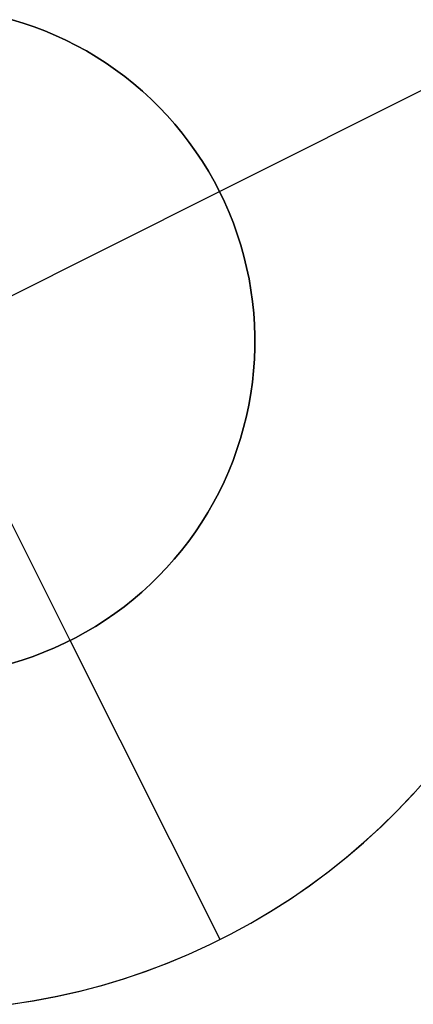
# Model space of a CAD drawing. Header units: millimetres. Extents: x 7986 to 9191, y -11326 to -10283.
# Tile 223 of 256: x 8633.14 to 8634.61, y -10700.88 to -10697.2. Entities that reach past the tile are written whole.
import ezdxf

# ---------------------------------------------------------------- set-up
doc = ezdxf.new("R2010")
doc.units = ezdxf.units.MM
doc.layers.add('color', color=7, linetype='Continuous')

msp = doc.modelspace()

# ---------------------------------------------------------------- linework, layer by layer
at = {"layer": 'color', "color": 254, "true_color": 0xcad1ee}
for p, q in [((8633.1137, -10697.2013, -1.2406), (8633.155, -10697.2138, -1.2406)), ((8633.1137, -10697.2013, -1.2406), (8633.155, -10697.2138, -1.2406)), ((8633.155, -10697.2138, -6.2406), (8633.1137, -10697.2013, -6.2406)), ((8633.1137, -10697.2013, -3.7406), (8633.155, -10697.2138, -3.7406)), ((8633.155, -10697.2138, -6.2406), (8633.1137, -10697.2013, -6.2406)), ((8633.155, -10697.2138, -1.2406), (8633.1958, -10697.2278, -1.2406)), ((8633.155, -10697.2138, -1.2406), (8633.1958, -10697.2278, -1.2406)), ((8633.1958, -10697.2278, -6.2406), (8633.155, -10697.2138, -6.2406)), ((8633.155, -10697.2138, -3.7406), (8633.1958, -10697.2278, -3.7406)), ((8633.1958, -10697.2278, -6.2406), (8633.155, -10697.2138, -6.2406)), ((8633.1958, -10697.2278, -1.2406), (8633.2361, -10697.2432, -1.2406)), ((8633.1958, -10697.2278, -1.2406), (8633.2361, -10697.2432, -1.2406)), ((8633.2361, -10697.2432, -6.2406), (8633.1958, -10697.2278, -6.2406)), ((8633.1958, -10697.2278, -3.7406), (8633.2361, -10697.2432, -3.7406)), ((8633.2361, -10697.2432, -6.2406), (8633.1958, -10697.2278, -6.2406)), ((8633.2361, -10697.2432, -1.2406), (8633.2759, -10697.2599, -1.2406)), ((8633.2361, -10697.2432, -1.2406), (8633.2759, -10697.2599, -1.2406)), ((8633.2759, -10697.2599, -6.2406), (8633.2361, -10697.2432, -6.2406)), ((8633.2361, -10697.2432, -3.7406), (8633.2759, -10697.2599, -3.7406)), ((8633.2759, -10697.2599, -6.2406), (8633.2361, -10697.2432, -6.2406)), ((8633.2759, -10697.2599, -1.2406), (8633.3151, -10697.278, -1.2406)), ((8633.2759, -10697.2599, -1.2406), (8633.3151, -10697.278, -1.2406)), ((8633.3151, -10697.278, -6.2406), (8633.2759, -10697.2599, -6.2406)), ((8633.2759, -10697.2599, -3.7406), (8633.3151, -10697.278, -3.7406)), ((8633.3151, -10697.278, -6.2406), (8633.2759, -10697.2599, -6.2406)), ((8633.3311, -10699.5209, -1.2406), (8632.211, -10697.2859, -1.2406)), ((8633.3151, -10697.278, -1.2406), (8633.3536, -10697.2975, -1.2406)), ((8633.3151, -10697.278, -1.2406), (8633.3536, -10697.2975, -1.2406)), ((8633.3536, -10697.2975, -6.2406), (8633.3151, -10697.278, -6.2406)), ((8633.3151, -10697.278, -3.7406), (8633.3536, -10697.2975, -3.7406)), ((8633.3536, -10697.2975, -6.2406), (8633.3151, -10697.278, -6.2406)), ((8633.3536, -10697.2975, -1.2406), (8633.3914, -10697.3182, -1.2406)), ((8633.3536, -10697.2975, -1.2406), (8633.3914, -10697.3182, -1.2406)), ((8633.3914, -10697.3182, -6.2406), (8633.3536, -10697.2975, -6.2406)), ((8633.3536, -10697.2975, -3.7406), (8633.3914, -10697.3182, -3.7406)), ((8633.3914, -10697.3182, -6.2406), (8633.3536, -10697.2975, -6.2406)), ((8633.8886, -10697.8434, -6.2406), (8635.0061, -10697.2833, -6.2406)), ((8633.3914, -10697.3182, -1.2406), (8633.4285, -10697.3403, -1.2406)), ((8633.3914, -10697.3182, -1.2406), (8633.4285, -10697.3403, -1.2406)), ((8633.4285, -10697.3403, -6.2406), (8633.3914, -10697.3182, -6.2406)), ((8633.3914, -10697.3182, -3.7406), (8633.4285, -10697.3403, -3.7406)), ((8633.4285, -10697.3403, -6.2406), (8633.3914, -10697.3182, -6.2406)), ((8633.4285, -10697.3403, -1.2406), (8633.4648, -10697.3636, -1.2406)), ((8633.4285, -10697.3403, -1.2406), (8633.4648, -10697.3636, -1.2406)), ((8633.4648, -10697.3636, -6.2406), (8633.4285, -10697.3403, -6.2406)), ((8633.4285, -10697.3403, -3.7406), (8633.4648, -10697.3636, -3.7406)), ((8633.4648, -10697.3636, -6.2406), (8633.4285, -10697.3403, -6.2406)), ((8633.4648, -10697.3636, -1.2406), (8633.5003, -10697.3882, -1.2406)), ((8633.4648, -10697.3636, -1.2406), (8633.5003, -10697.3882, -1.2406)), ((8633.5003, -10697.3882, -6.2406), (8633.4648, -10697.3636, -6.2406)), ((8633.4648, -10697.3636, -3.7406), (8633.5003, -10697.3882, -3.7406)), ((8633.5003, -10697.3882, -6.2406), (8633.4648, -10697.3636, -6.2406)), ((8633.5003, -10697.3882, -1.2406), (8633.5349, -10697.4139, -1.2406)), ((8633.5003, -10697.3882, -1.2406), (8633.5349, -10697.4139, -1.2406)), ((8633.5349, -10697.4139, -6.2406), (8633.5003, -10697.3882, -6.2406)), ((8633.5003, -10697.3882, -3.7406), (8633.5349, -10697.4139, -3.7406)), ((8633.5349, -10697.4139, -6.2406), (8633.5003, -10697.3882, -6.2406)), ((8633.5349, -10697.4139, -1.2406), (8633.5686, -10697.4409, -1.2406)), ((8633.5349, -10697.4139, -1.2406), (8633.5686, -10697.4409, -1.2406)), ((8633.5686, -10697.4409, -6.2406), (8633.5349, -10697.4139, -6.2406)), ((8633.5349, -10697.4139, -3.7406), (8633.5686, -10697.4409, -3.7406)), ((8633.5686, -10697.4409, -6.2406), (8633.5349, -10697.4139, -6.2406)), ((8633.5686, -10697.4409, -1.2406), (8633.6013, -10697.469, -1.2406)), ((8633.5686, -10697.4409, -1.2406), (8633.6013, -10697.469, -1.2406)), ((8633.6013, -10697.469, -6.2406), (8633.5686, -10697.4409, -6.2406)), ((8633.5686, -10697.4409, -3.7406), (8633.6013, -10697.469, -3.7406)), ((8633.6013, -10697.469, -6.2406), (8633.5686, -10697.4409, -6.2406)), ((8633.6013, -10697.469, -1.2406), (8633.6331, -10697.4982, -1.2406)), ((8633.6013, -10697.469, -1.2406), (8633.6331, -10697.4982, -1.2406)), ((8633.6331, -10697.4982, -6.2406), (8633.6013, -10697.469, -6.2406)), ((8633.6013, -10697.469, -3.7406), (8633.6331, -10697.4982, -3.7406)), ((8633.6331, -10697.4982, -6.2406), (8633.6013, -10697.469, -6.2406)), ((8633.6331, -10697.4982, -1.2406), (8633.6638, -10697.5285, -1.2406)), ((8633.6331, -10697.4982, -1.2406), (8633.6638, -10697.5285, -1.2406)), ((8633.6638, -10697.5285, -6.2406), (8633.6331, -10697.4982, -6.2406)), ((8633.6331, -10697.4982, -3.7406), (8633.6638, -10697.5285, -3.7406)), ((8633.6638, -10697.5285, -6.2406), (8633.6331, -10697.4982, -6.2406)), ((8633.6638, -10697.5285, -1.2406), (8633.6935, -10697.5599, -1.2406)), ((8633.6638, -10697.5285, -1.2406), (8633.6935, -10697.5599, -1.2406)), ((8633.6935, -10697.5599, -6.2406), (8633.6638, -10697.5285, -6.2406)), ((8633.6638, -10697.5285, -3.7406), (8633.6935, -10697.5599, -3.7406)), ((8633.6935, -10697.5599, -6.2406), (8633.6638, -10697.5285, -6.2406)), ((8633.6935, -10697.5599, -1.2406), (8633.7221, -10697.5922, -1.2406)), ((8633.6935, -10697.5599, -1.2406), (8633.7221, -10697.5922, -1.2406)), ((8633.7221, -10697.5922, -6.2406), (8633.6935, -10697.5599, -6.2406)), ((8633.6935, -10697.5599, -3.7406), (8633.7221, -10697.5922, -3.7406)), ((8633.7221, -10697.5922, -6.2406), (8633.6935, -10697.5599, -6.2406)), ((8633.7221, -10697.5922, -1.2406), (8633.7495, -10697.6255, -1.2406)), ((8633.7221, -10697.5922, -1.2406), (8633.7495, -10697.6255, -1.2406)), ((8633.7495, -10697.6255, -6.2406), (8633.7221, -10697.5922, -6.2406)), ((8633.7221, -10697.5922, -3.7406), (8633.7495, -10697.6255, -3.7406)), ((8633.7495, -10697.6255, -6.2406), (8633.7221, -10697.5922, -6.2406)), ((8633.7495, -10697.6255, -1.2406), (8633.7758, -10697.6597, -1.2406)), ((8633.7495, -10697.6255, -1.2406), (8633.7758, -10697.6597, -1.2406)), ((8633.7758, -10697.6597, -6.2406), (8633.7495, -10697.6255, -6.2406)), ((8633.7495, -10697.6255, -3.7406), (8633.7758, -10697.6597, -3.7406)), ((8633.7758, -10697.6597, -6.2406), (8633.7495, -10697.6255, -6.2406)), ((8633.7758, -10697.6597, -1.2406), (8633.8008, -10697.6949, -1.2406)), ((8633.7758, -10697.6597, -1.2406), (8633.8008, -10697.6949, -1.2406)), ((8633.8008, -10697.6949, -6.2406), (8633.7758, -10697.6597, -6.2406)), ((8633.7758, -10697.6597, -3.7406), (8633.8008, -10697.6949, -3.7406)), ((8633.8008, -10697.6949, -6.2406), (8633.7758, -10697.6597, -6.2406)), ((8633.8008, -10697.6949, -1.2406), (8633.8247, -10697.7308, -1.2406)), ((8633.8008, -10697.6949, -1.2406), (8633.8247, -10697.7308, -1.2406)), ((8633.8247, -10697.7308, -6.2406), (8633.8008, -10697.6949, -6.2406)), ((8633.8008, -10697.6949, -3.7406), (8633.8247, -10697.7308, -3.7406)), ((8633.8247, -10697.7308, -6.2406), (8633.8008, -10697.6949, -6.2406)), ((8633.8247, -10697.7308, -1.2406), (8633.8473, -10697.7676, -1.2406)), ((8633.8247, -10697.7308, -1.2406), (8633.8473, -10697.7676, -1.2406)), ((8633.8473, -10697.7676, -6.2406), (8633.8247, -10697.7308, -6.2406)), ((8633.8247, -10697.7308, -3.7406), (8633.8473, -10697.7676, -3.7406)), ((8633.8473, -10697.7676, -6.2406), (8633.8247, -10697.7308, -6.2406)), ((8633.8473, -10697.7676, -1.2406), (8633.8686, -10697.8051, -1.2406)), ((8633.8473, -10697.7676, -1.2406), (8633.8686, -10697.8051, -1.2406)), ((8633.8686, -10697.8051, -6.2406), (8633.8473, -10697.7676, -6.2406)), ((8633.8473, -10697.7676, -3.7406), (8633.8686, -10697.8051, -3.7406)), ((8633.8686, -10697.8051, -6.2406), (8633.8473, -10697.7676, -6.2406)), ((8633.8686, -10697.8051, -1.2406), (8633.8886, -10697.8434, -1.2406)), ((8633.8686, -10697.8051, -1.2406), (8633.8886, -10697.8434, -1.2406)), ((8633.8886, -10697.8434, -6.2406), (8633.8686, -10697.8051, -6.2406)), ((8633.8686, -10697.8051, -3.7406), (8633.8886, -10697.8434, -3.7406)), ((8633.8886, -10697.8434, -6.2406), (8633.8686, -10697.8051, -6.2406)), ((8631.6535, -10698.9635, -1.2406), (8633.8886, -10697.8434, -1.2406)), ((8633.8886, -10697.8434, -1.2406), (8633.9072, -10697.8823, -1.2406)), ((8633.8886, -10697.8434, -6.2406), (8633.8886, -10697.8434, -1.2406)), ((8633.9072, -10697.8823, -6.2406), (8633.8886, -10697.8434, -6.2406)), ((8633.8886, -10697.8434, -1.2406), (8633.9072, -10697.8823, -1.2406)), ((8633.8886, -10697.8434, -6.2406), (8633.8886, -10697.8434, -1.2406)), ((8633.9072, -10697.8823, -6.2406), (8633.8886, -10697.8434, -6.2406)), ((8633.8886, -10697.8434, -3.7406), (8633.9072, -10697.8823, -3.7406)), ((8633.9072, -10697.8823, -1.2406), (8633.9245, -10697.9218, -1.2406)), ((8633.9245, -10697.9218, -6.2406), (8633.9072, -10697.8823, -6.2406)), ((8633.9072, -10697.8823, -1.2406), (8633.9245, -10697.9218, -1.2406)), ((8633.9245, -10697.9218, -6.2406), (8633.9072, -10697.8823, -6.2406)), ((8633.9072, -10697.8823, -3.7406), (8633.9245, -10697.9218, -3.7406)), ((8633.9245, -10697.9218, -1.2406), (8633.9405, -10697.9619, -1.2406)), ((8633.9405, -10697.9619, -6.2406), (8633.9245, -10697.9218, -6.2406)), ((8633.9245, -10697.9218, -1.2406), (8633.9405, -10697.9619, -1.2406)), ((8633.9405, -10697.9619, -6.2406), (8633.9245, -10697.9218, -6.2406)), ((8633.9245, -10697.9218, -3.7406), (8633.9405, -10697.9619, -3.7406)), ((8633.9405, -10697.9619, -1.2406), (8633.955, -10698.0025, -1.2406)), ((8633.955, -10698.0025, -6.2406), (8633.9405, -10697.9619, -6.2406)), ((8633.9405, -10697.9619, -1.2406), (8633.955, -10698.0025, -1.2406)), ((8633.955, -10698.0025, -6.2406), (8633.9405, -10697.9619, -6.2406)), ((8633.9405, -10697.9619, -3.7406), (8633.955, -10698.0025, -3.7406)), ((8633.955, -10698.0025, -1.2406), (8633.9682, -10698.0436, -1.2406)), ((8633.9682, -10698.0436, -6.2406), (8633.955, -10698.0025, -6.2406)), ((8633.955, -10698.0025, -1.2406), (8633.9682, -10698.0436, -1.2406)), ((8633.9682, -10698.0436, -6.2406), (8633.955, -10698.0025, -6.2406)), ((8633.955, -10698.0025, -3.7406), (8633.9682, -10698.0436, -3.7406)), ((8633.9682, -10698.0436, -1.2406), (8633.9799, -10698.0852, -1.2406)), ((8633.9799, -10698.0852, -6.2406), (8633.9682, -10698.0436, -6.2406)), ((8633.9682, -10698.0436, -1.2406), (8633.9799, -10698.0852, -1.2406)), ((8633.9799, -10698.0852, -6.2406), (8633.9682, -10698.0436, -6.2406)), ((8633.9682, -10698.0436, -3.7406), (8633.9799, -10698.0852, -3.7406)), ((8633.9799, -10698.0852, -1.2406), (8633.9901, -10698.1271, -1.2406)), ((8633.9901, -10698.1271, -6.2406), (8633.9799, -10698.0852, -6.2406)), ((8633.9799, -10698.0852, -1.2406), (8633.9901, -10698.1271, -1.2406)), ((8633.9901, -10698.1271, -6.2406), (8633.9799, -10698.0852, -6.2406)), ((8633.9799, -10698.0852, -3.7406), (8633.9901, -10698.1271, -3.7406)), ((8633.9901, -10698.1271, -1.2406), (8633.9989, -10698.1693, -1.2406)), ((8633.9989, -10698.1693, -6.2406), (8633.9901, -10698.1271, -6.2406)), ((8633.9901, -10698.1271, -1.2406), (8633.9989, -10698.1693, -1.2406)), ((8633.9989, -10698.1693, -6.2406), (8633.9901, -10698.1271, -6.2406)), ((8633.9901, -10698.1271, -3.7406), (8633.9989, -10698.1693, -3.7406)), ((8633.9989, -10698.1693, -1.2406), (8634.0063, -10698.2118, -1.2406)), ((8634.0063, -10698.2118, -6.2406), (8633.9989, -10698.1693, -6.2406)), ((8633.9989, -10698.1693, -1.2406), (8634.0063, -10698.2118, -1.2406)), ((8634.0063, -10698.2118, -6.2406), (8633.9989, -10698.1693, -6.2406)), ((8633.9989, -10698.1693, -3.7406), (8634.0063, -10698.2118, -3.7406)), ((8634.0063, -10698.2118, -1.2406), (8634.0122, -10698.2546, -1.2406)), ((8634.0122, -10698.2546, -6.2406), (8634.0063, -10698.2118, -6.2406)), ((8634.0063, -10698.2118, -1.2406), (8634.0122, -10698.2546, -1.2406)), ((8634.0122, -10698.2546, -6.2406), (8634.0063, -10698.2118, -6.2406)), ((8634.0063, -10698.2118, -3.7406), (8634.0122, -10698.2546, -3.7406)), ((8634.0122, -10698.2546, -1.2406), (8634.0166, -10698.2975, -1.2406)), ((8634.0166, -10698.2975, -6.2406), (8634.0122, -10698.2546, -6.2406)), ((8634.0122, -10698.2546, -1.2406), (8634.0166, -10698.2975, -1.2406)), ((8634.0166, -10698.2975, -6.2406), (8634.0122, -10698.2546, -6.2406)), ((8634.0122, -10698.2546, -3.7406), (8634.0166, -10698.2975, -3.7406)), ((8634.0166, -10698.2975, -1.2406), (8634.0195, -10698.3406, -1.2406)), ((8634.0195, -10698.3406, -6.2406), (8634.0166, -10698.2975, -6.2406)), ((8634.0166, -10698.2975, -1.2406), (8634.0195, -10698.3406, -1.2406)), ((8634.0195, -10698.3406, -6.2406), (8634.0166, -10698.2975, -6.2406)), ((8634.0166, -10698.2975, -3.7406), (8634.0195, -10698.3406, -3.7406)), ((8634.0195, -10698.3406, -1.2406), (8634.0209, -10698.3837, -1.2406)), ((8634.0209, -10698.3837, -6.2406), (8634.0195, -10698.3406, -6.2406)), ((8634.0195, -10698.3406, -1.2406), (8634.0209, -10698.3837, -1.2406)), ((8634.0209, -10698.3837, -6.2406), (8634.0195, -10698.3406, -6.2406)), ((8634.0195, -10698.3406, -3.7406), (8634.0209, -10698.3837, -3.7406)), ((8634.0209, -10698.3837, -1.2406), (8634.0208, -10698.4268, -1.2406)), ((8634.0208, -10698.4268, -6.2406), (8634.0209, -10698.3837, -6.2406)), ((8634.0209, -10698.3837, -1.2406), (8634.0208, -10698.4268, -1.2406)), ((8634.0208, -10698.4268, -6.2406), (8634.0209, -10698.3837, -6.2406)), ((8634.0209, -10698.3837, -3.7406), (8634.0208, -10698.4268, -3.7406)), ((8634.0208, -10698.4268, -1.2406), (8634.0193, -10698.47, -1.2406)), ((8634.0193, -10698.47, -6.2406), (8634.0208, -10698.4268, -6.2406)), ((8634.0208, -10698.4268, -1.2406), (8634.0193, -10698.47, -1.2406)), ((8634.0193, -10698.47, -6.2406), (8634.0208, -10698.4268, -6.2406)), ((8634.0208, -10698.4268, -3.7406), (8634.0193, -10698.47, -3.7406)), ((8634.0193, -10698.47, -1.2406), (8634.0162, -10698.513, -1.2406)), ((8634.0162, -10698.513, -6.2406), (8634.0193, -10698.47, -6.2406)), ((8634.0193, -10698.47, -1.2406), (8634.0162, -10698.513, -1.2406)), ((8634.0162, -10698.513, -6.2406), (8634.0193, -10698.47, -6.2406)), ((8634.0193, -10698.47, -3.7406), (8634.0162, -10698.513, -3.7406)), ((8634.0162, -10698.513, -1.2406), (8634.0117, -10698.5559, -1.2406)), ((8634.0117, -10698.5559, -6.2406), (8634.0162, -10698.513, -6.2406)), ((8634.0162, -10698.513, -1.2406), (8634.0117, -10698.5559, -1.2406)), ((8634.0117, -10698.5559, -6.2406), (8634.0162, -10698.513, -6.2406)), ((8634.0162, -10698.513, -3.7406), (8634.0117, -10698.5559, -3.7406)), ((8634.0117, -10698.5559, -1.2406), (8634.0057, -10698.5987, -1.2406)), ((8634.0057, -10698.5987, -6.2406), (8634.0117, -10698.5559, -6.2406)), ((8634.0117, -10698.5559, -1.2406), (8634.0057, -10698.5987, -1.2406)), ((8634.0057, -10698.5987, -6.2406), (8634.0117, -10698.5559, -6.2406)), ((8634.0117, -10698.5559, -3.7406), (8634.0057, -10698.5987, -3.7406)), ((8634.0057, -10698.5987, -1.2406), (8633.9982, -10698.6412, -1.2406)), ((8633.9982, -10698.6412, -6.2406), (8634.0057, -10698.5987, -6.2406)), ((8634.0057, -10698.5987, -1.2406), (8633.9982, -10698.6412, -1.2406)), ((8633.9982, -10698.6412, -6.2406), (8634.0057, -10698.5987, -6.2406)), ((8634.0057, -10698.5987, -3.7406), (8633.9982, -10698.6412, -3.7406)), ((8633.9982, -10698.6412, -1.2406), (8633.9893, -10698.6834, -1.2406)), ((8633.9893, -10698.6834, -6.2406), (8633.9982, -10698.6412, -6.2406)), ((8633.9982, -10698.6412, -1.2406), (8633.9893, -10698.6834, -1.2406)), ((8633.9893, -10698.6834, -6.2406), (8633.9982, -10698.6412, -6.2406)), ((8633.9982, -10698.6412, -3.7406), (8633.9893, -10698.6834, -3.7406)), ((8633.9893, -10698.6834, -1.2406), (8633.9789, -10698.7253, -1.2406)), ((8633.9789, -10698.7253, -6.2406), (8633.9893, -10698.6834, -6.2406)), ((8633.9893, -10698.6834, -1.2406), (8633.9789, -10698.7253, -1.2406)), ((8633.9789, -10698.7253, -6.2406), (8633.9893, -10698.6834, -6.2406)), ((8633.9893, -10698.6834, -3.7406), (8633.9789, -10698.7253, -3.7406)), ((8633.9789, -10698.7253, -1.2406), (8633.9671, -10698.7668, -1.2406)), ((8633.9671, -10698.7668, -6.2406), (8633.9789, -10698.7253, -6.2406)), ((8633.9789, -10698.7253, -1.2406), (8633.9671, -10698.7668, -1.2406)), ((8633.9671, -10698.7668, -6.2406), (8633.9789, -10698.7253, -6.2406)), ((8633.9789, -10698.7253, -3.7406), (8633.9671, -10698.7668, -3.7406)), ((8633.9671, -10698.7668, -1.2406), (8633.9538, -10698.8078, -1.2406)), ((8633.9538, -10698.8078, -6.2406), (8633.9671, -10698.7668, -6.2406)), ((8633.9671, -10698.7668, -1.2406), (8633.9538, -10698.8078, -1.2406)), ((8633.9538, -10698.8078, -6.2406), (8633.9671, -10698.7668, -6.2406)), ((8633.9671, -10698.7668, -3.7406), (8633.9538, -10698.8078, -3.7406)), ((8633.9538, -10698.8078, -1.2406), (8633.9392, -10698.8484, -1.2406)), ((8633.9392, -10698.8484, -6.2406), (8633.9538, -10698.8078, -6.2406)), ((8633.9538, -10698.8078, -1.2406), (8633.9392, -10698.8484, -1.2406)), ((8633.9392, -10698.8484, -6.2406), (8633.9538, -10698.8078, -6.2406)), ((8633.9538, -10698.8078, -3.7406), (8633.9392, -10698.8484, -3.7406)), ((8633.9392, -10698.8484, -1.2406), (8633.9231, -10698.8885, -1.2406)), ((8633.9231, -10698.8885, -6.2406), (8633.9392, -10698.8484, -6.2406)), ((8633.9392, -10698.8484, -1.2406), (8633.9231, -10698.8885, -1.2406)), ((8633.9231, -10698.8885, -6.2406), (8633.9392, -10698.8484, -6.2406)), ((8633.9392, -10698.8484, -3.7406), (8633.9231, -10698.8885, -3.7406)), ((8633.9231, -10698.8885, -1.2406), (8633.9057, -10698.9279, -1.2406)), ((8633.9057, -10698.9279, -6.2406), (8633.9231, -10698.8885, -6.2406)), ((8633.9231, -10698.8885, -1.2406), (8633.9057, -10698.9279, -1.2406)), ((8633.9057, -10698.9279, -6.2406), (8633.9231, -10698.8885, -6.2406)), ((8633.9231, -10698.8885, -3.7406), (8633.9057, -10698.9279, -3.7406)), ((8633.9057, -10698.9279, -1.2406), (8633.8869, -10698.9668, -1.2406)), ((8633.8869, -10698.9668, -6.2406), (8633.9057, -10698.9279, -6.2406)), ((8633.9057, -10698.9279, -1.2406), (8633.8869, -10698.9668, -1.2406)), ((8633.8869, -10698.9668, -6.2406), (8633.9057, -10698.9279, -6.2406)), ((8633.9057, -10698.9279, -3.7406), (8633.8869, -10698.9668, -3.7406)), ((8633.8869, -10698.9668, -1.2406), (8633.8668, -10699.005, -1.2406)), ((8633.8668, -10699.005, -6.2406), (8633.8869, -10698.9668, -6.2406)), ((8633.8869, -10698.9668, -1.2406), (8633.8668, -10699.005, -1.2406)), ((8633.8668, -10699.005, -6.2406), (8633.8869, -10698.9668, -6.2406)), ((8633.8869, -10698.9668, -3.7406), (8633.8668, -10699.005, -3.7406)), ((8633.8668, -10699.005, -1.2406), (8633.8454, -10699.0424, -1.2406)), ((8633.8454, -10699.0424, -6.2406), (8633.8668, -10699.005, -6.2406)), ((8633.8668, -10699.005, -1.2406), (8633.8454, -10699.0424, -1.2406)), ((8633.8454, -10699.0424, -6.2406), (8633.8668, -10699.005, -6.2406)), ((8633.8668, -10699.005, -3.7406), (8633.8454, -10699.0424, -3.7406)), ((8633.8454, -10699.0424, -1.2406), (8633.8227, -10699.0791, -1.2406)), ((8633.8227, -10699.0791, -6.2406), (8633.8454, -10699.0424, -6.2406)), ((8633.8454, -10699.0424, -1.2406), (8633.8227, -10699.0791, -1.2406)), ((8633.8227, -10699.0791, -6.2406), (8633.8454, -10699.0424, -6.2406)), ((8633.8454, -10699.0424, -3.7406), (8633.8227, -10699.0791, -3.7406)), ((8633.8227, -10699.0791, -1.2406), (8633.7987, -10699.115, -1.2406)), ((8633.7987, -10699.115, -6.2406), (8633.8227, -10699.0791, -6.2406)), ((8633.8227, -10699.0791, -1.2406), (8633.7987, -10699.115, -1.2406)), ((8633.7987, -10699.115, -6.2406), (8633.8227, -10699.0791, -6.2406)), ((8633.8227, -10699.0791, -3.7406), (8633.7987, -10699.115, -3.7406)), ((8633.7736, -10699.1501, -1.2406), (8633.7472, -10699.1842, -1.2406)), ((8633.7472, -10699.1842, -6.2406), (8633.7736, -10699.1501, -6.2406)), ((8633.7736, -10699.1501, -1.2406), (8633.7472, -10699.1842, -1.2406)), ((8633.7472, -10699.1842, -6.2406), (8633.7736, -10699.1501, -6.2406)), ((8633.7736, -10699.1501, -3.7406), (8633.7472, -10699.1842, -3.7406)), ((8633.7987, -10699.115, -1.2406), (8633.7736, -10699.1501, -1.2406)), ((8633.7736, -10699.1501, -6.2406), (8633.7987, -10699.115, -6.2406)), ((8633.7987, -10699.115, -1.2406), (8633.7736, -10699.1501, -1.2406)), ((8633.7736, -10699.1501, -6.2406), (8633.7987, -10699.115, -6.2406)), ((8633.7987, -10699.115, -3.7406), (8633.7736, -10699.1501, -3.7406)), ((8633.7472, -10699.1842, -1.2406), (8633.7197, -10699.2175, -1.2406)), ((8633.7197, -10699.2175, -6.2406), (8633.7472, -10699.1842, -6.2406)), ((8633.7472, -10699.1842, -1.2406), (8633.7197, -10699.2175, -1.2406)), ((8633.7197, -10699.2175, -6.2406), (8633.7472, -10699.1842, -6.2406)), ((8633.7472, -10699.1842, -3.7406), (8633.7197, -10699.2175, -3.7406)), ((8633.7197, -10699.2175, -1.2406), (8633.691, -10699.2497, -1.2406)), ((8633.691, -10699.2497, -6.2406), (8633.7197, -10699.2175, -6.2406)), ((8633.7197, -10699.2175, -1.2406), (8633.691, -10699.2497, -1.2406)), ((8633.691, -10699.2497, -6.2406), (8633.7197, -10699.2175, -6.2406)), ((8633.7197, -10699.2175, -3.7406), (8633.691, -10699.2497, -3.7406)), ((8633.691, -10699.2497, -1.2406), (8633.6612, -10699.281, -1.2406)), ((8633.6612, -10699.281, -6.2406), (8633.691, -10699.2497, -6.2406)), ((8633.691, -10699.2497, -1.2406), (8633.6612, -10699.281, -1.2406)), ((8633.6612, -10699.281, -6.2406), (8633.691, -10699.2497, -6.2406)), ((8633.691, -10699.2497, -3.7406), (8633.6612, -10699.281, -3.7406)), ((8633.6612, -10699.281, -1.2406), (8633.6304, -10699.3112, -1.2406)), ((8633.6304, -10699.3112, -6.2406), (8633.6612, -10699.281, -6.2406)), ((8633.6612, -10699.281, -1.2406), (8633.6304, -10699.3112, -1.2406)), ((8633.6304, -10699.3112, -6.2406), (8633.6612, -10699.281, -6.2406)), ((8633.6612, -10699.281, -3.7406), (8633.6304, -10699.3112, -3.7406)), ((8633.6304, -10699.3112, -1.2406), (8633.5986, -10699.3403, -1.2406)), ((8633.5986, -10699.3403, -6.2406), (8633.6304, -10699.3112, -6.2406)), ((8633.6304, -10699.3112, -1.2406), (8633.5986, -10699.3403, -1.2406)), ((8633.5986, -10699.3403, -6.2406), (8633.6304, -10699.3112, -6.2406)), ((8633.6304, -10699.3112, -3.7406), (8633.5986, -10699.3403, -3.7406)), ((8633.5657, -10699.3683, -1.2406), (8633.532, -10699.3951, -1.2406)), ((8633.532, -10699.3951, -6.2406), (8633.5657, -10699.3683, -6.2406)), ((8633.5657, -10699.3683, -1.2406), (8633.532, -10699.3951, -1.2406)), ((8633.532, -10699.3951, -6.2406), (8633.5657, -10699.3683, -6.2406)), ((8633.5657, -10699.3683, -3.7406), (8633.532, -10699.3951, -3.7406)), ((8633.5986, -10699.3403, -1.2406), (8633.5657, -10699.3683, -1.2406)), ((8633.5657, -10699.3683, -6.2406), (8633.5986, -10699.3403, -6.2406)), ((8633.5986, -10699.3403, -1.2406), (8633.5657, -10699.3683, -1.2406)), ((8633.5657, -10699.3683, -6.2406), (8633.5986, -10699.3403, -6.2406)), ((8633.5986, -10699.3403, -3.7406), (8633.5657, -10699.3683, -3.7406)), ((8633.532, -10699.3951, -1.2406), (8633.4973, -10699.4208, -1.2406)), ((8633.4973, -10699.4208, -6.2406), (8633.532, -10699.3951, -6.2406)), ((8633.532, -10699.3951, -1.2406), (8633.4973, -10699.4208, -1.2406)), ((8633.4973, -10699.4208, -6.2406), (8633.532, -10699.3951, -6.2406)), ((8633.532, -10699.3951, -3.7406), (8633.4973, -10699.4208, -3.7406)), ((8633.4617, -10699.4453, -1.2406), (8633.4254, -10699.4685, -1.2406)), ((8633.4254, -10699.4685, -6.2406), (8633.4617, -10699.4453, -6.2406)), ((8633.4617, -10699.4453, -1.2406), (8633.4254, -10699.4685, -1.2406)), ((8633.4254, -10699.4685, -6.2406), (8633.4617, -10699.4453, -6.2406)), ((8633.4617, -10699.4453, -3.7406), (8633.4254, -10699.4685, -3.7406)), ((8633.4973, -10699.4208, -1.2406), (8633.4617, -10699.4453, -1.2406)), ((8633.4617, -10699.4453, -6.2406), (8633.4973, -10699.4208, -6.2406)), ((8633.4973, -10699.4208, -1.2406), (8633.4617, -10699.4453, -1.2406)), ((8633.4617, -10699.4453, -6.2406), (8633.4973, -10699.4208, -6.2406)), ((8633.4973, -10699.4208, -3.7406), (8633.4617, -10699.4453, -3.7406)), ((8633.4254, -10699.4685, -1.2406), (8633.3882, -10699.4904, -1.2406)), ((8633.3882, -10699.4904, -6.2406), (8633.4254, -10699.4685, -6.2406)), ((8633.4254, -10699.4685, -1.2406), (8633.3882, -10699.4904, -1.2406)), ((8633.3882, -10699.4904, -6.2406), (8633.4254, -10699.4685, -6.2406)), ((8633.4254, -10699.4685, -3.7406), (8633.3882, -10699.4904, -3.7406)), ((8633.3503, -10699.5111, -1.2406), (8633.3117, -10699.5304, -1.2406)), ((8633.3117, -10699.5304, -6.2406), (8633.3503, -10699.5111, -6.2406)), ((8633.3503, -10699.5111, -1.2406), (8633.3117, -10699.5304, -1.2406)), ((8633.3117, -10699.5304, -6.2406), (8633.3503, -10699.5111, -6.2406)), ((8633.3503, -10699.5111, -3.7406), (8633.3117, -10699.5304, -3.7406)), ((8633.3882, -10699.4904, -1.2406), (8633.3503, -10699.5111, -1.2406)), ((8633.3503, -10699.5111, -6.2406), (8633.3882, -10699.4904, -6.2406)), ((8633.3882, -10699.4904, -1.2406), (8633.3503, -10699.5111, -1.2406)), ((8633.3503, -10699.5111, -6.2406), (8633.3882, -10699.4904, -6.2406)), ((8633.3882, -10699.4904, -3.7406), (8633.3503, -10699.5111, -3.7406)), ((8633.2725, -10699.5484, -1.2406), (8633.2327, -10699.565, -1.2406)), ((8633.2327, -10699.565, -6.2406), (8633.2725, -10699.5484, -6.2406)), ((8633.2725, -10699.5484, -1.2406), (8633.2327, -10699.565, -1.2406)), ((8633.2327, -10699.565, -6.2406), (8633.2725, -10699.5484, -6.2406)), ((8633.2725, -10699.5484, -3.7406), (8633.2327, -10699.565, -3.7406)), ((8633.3117, -10699.5304, -1.2406), (8633.2725, -10699.5484, -1.2406)), ((8633.2725, -10699.5484, -6.2406), (8633.3117, -10699.5304, -6.2406)), ((8633.3117, -10699.5304, -1.2406), (8633.2725, -10699.5484, -1.2406)), ((8633.2725, -10699.5484, -6.2406), (8633.3117, -10699.5304, -6.2406)), ((8633.3117, -10699.5304, -3.7406), (8633.2725, -10699.5484, -3.7406)), ((8633.8912, -10700.6384, -6.2406), (8633.3311, -10699.5209, -6.2406)), ((8633.3311, -10699.5209, -1.2406), (8633.3311, -10699.5209, -6.2406)), ((8633.1923, -10699.5803, -1.2406), (8633.1515, -10699.5941, -1.2406)), ((8633.1515, -10699.5941, -6.2406), (8633.1923, -10699.5803, -6.2406)), ((8633.1923, -10699.5803, -1.2406), (8633.1515, -10699.5941, -1.2406)), ((8633.1515, -10699.5941, -6.2406), (8633.1923, -10699.5803, -6.2406)), ((8633.1923, -10699.5803, -3.7406), (8633.1515, -10699.5941, -3.7406)), ((8633.2327, -10699.565, -1.2406), (8633.1923, -10699.5803, -1.2406)), ((8633.1923, -10699.5803, -6.2406), (8633.2327, -10699.565, -6.2406)), ((8633.2327, -10699.565, -1.2406), (8633.1923, -10699.5803, -1.2406)), ((8633.1923, -10699.5803, -6.2406), (8633.2327, -10699.565, -6.2406)), ((8633.2327, -10699.565, -3.7406), (8633.1923, -10699.5803, -3.7406)), ((8633.1515, -10699.5941, -1.2406), (8633.1101, -10699.6065, -1.2406)), ((8633.1101, -10699.6065, -6.2406), (8633.1515, -10699.5941, -6.2406)), ((8633.1515, -10699.5941, -1.2406), (8633.1101, -10699.6065, -1.2406)), ((8633.1101, -10699.6065, -6.2406), (8633.1515, -10699.5941, -6.2406)), ((8633.1515, -10699.5941, -3.7406), (8633.1101, -10699.6065, -3.7406)), ((8634.6109, -10700.096, -6.2406), (8634.6683, -10700.0315, -6.2406)), ((8634.6109, -10700.096, -6.2406), (8634.6683, -10700.0315, -6.2406)), ((8634.5514, -10700.1585, -6.2406), (8634.6109, -10700.096, -6.2406)), ((8634.5514, -10700.1585, -6.2406), (8634.6109, -10700.096, -6.2406)), ((8634.5539, -10700.156, 2.2594), (8634.6135, -10700.0932, 2.2594)), ((8634.5539, -10700.156, -1.9906), (8634.6135, -10700.0932, -1.9906)), ((8634.5539, -10700.156, 2.2594), (8634.6135, -10700.0932, 2.2594)), ((8634.4898, -10700.2189, -6.2406), (8634.5514, -10700.1585, -6.2406)), ((8634.4898, -10700.2189, -6.2406), (8634.5514, -10700.1585, -6.2406)), ((8634.492, -10700.2168, 2.2594), (8634.5539, -10700.156, 2.2594)), ((8634.492, -10700.2168, -1.9906), (8634.5539, -10700.156, -1.9906)), ((8634.492, -10700.2168, 2.2594), (8634.5539, -10700.156, 2.2594)), ((8634.4281, -10700.2753, 2.2594), (8634.492, -10700.2168, 2.2594)), ((8634.4281, -10700.2753, -1.9906), (8634.492, -10700.2168, -1.9906)), ((8634.4281, -10700.2753, 2.2594), (8634.492, -10700.2168, 2.2594)), ((8634.4261, -10700.2771, -6.2406), (8634.4898, -10700.2189, -6.2406)), ((8634.4261, -10700.2771, -6.2406), (8634.4898, -10700.2189, -6.2406)), ((8634.3604, -10700.3332, -6.2406), (8634.4261, -10700.2771, -6.2406)), ((8634.3604, -10700.3332, -6.2406), (8634.4261, -10700.2771, -6.2406)), ((8634.3623, -10700.3316, 2.2594), (8634.4281, -10700.2753, 2.2594)), ((8634.3623, -10700.3316, -1.9906), (8634.4281, -10700.2753, -1.9906)), ((8634.3623, -10700.3316, 2.2594), (8634.4281, -10700.2753, 2.2594)), ((8634.2929, -10700.3869, -6.2406), (8634.3604, -10700.3332, -6.2406)), ((8634.2929, -10700.3869, -6.2406), (8634.3604, -10700.3332, -6.2406)), ((8634.2945, -10700.3856, 2.2594), (8634.3623, -10700.3316, 2.2594)), ((8634.2945, -10700.3856, -1.9906), (8634.3623, -10700.3316, -1.9906)), ((8634.2945, -10700.3856, 2.2594), (8634.3623, -10700.3316, 2.2594)), ((8634.2235, -10700.4382, -6.2406), (8634.2929, -10700.3869, -6.2406)), ((8634.2235, -10700.4382, -6.2406), (8634.2929, -10700.3869, -6.2406)), ((8634.2248, -10700.4373, 2.2594), (8634.2945, -10700.3856, 2.2594)), ((8634.2248, -10700.4373, -1.9906), (8634.2945, -10700.3856, -1.9906)), ((8634.2248, -10700.4373, 2.2594), (8634.2945, -10700.3856, 2.2594)), ((8634.1524, -10700.4871, -6.2406), (8634.2235, -10700.4382, -6.2406)), ((8634.1524, -10700.4871, -6.2406), (8634.2235, -10700.4382, -6.2406)), ((8634.1535, -10700.4864, 2.2594), (8634.2248, -10700.4373, 2.2594)), ((8634.1535, -10700.4864, -1.9906), (8634.2248, -10700.4373, -1.9906)), ((8634.1535, -10700.4864, 2.2594), (8634.2248, -10700.4373, 2.2594)), ((8634.0797, -10700.5336, -6.2406), (8634.1524, -10700.4871, -6.2406)), ((8634.0797, -10700.5336, -6.2406), (8634.1524, -10700.4871, -6.2406)), ((8634.0804, -10700.5331, 2.2594), (8634.1535, -10700.4864, 2.2594)), ((8634.0804, -10700.5331, -1.9906), (8634.1535, -10700.4864, -1.9906)), ((8634.0804, -10700.5331, 2.2594), (8634.1535, -10700.4864, 2.2594)), ((8634.0054, -10700.5775, -6.2406), (8634.0797, -10700.5336, -6.2406)), ((8634.0054, -10700.5775, -6.2406), (8634.0797, -10700.5336, -6.2406)), ((8634.0058, -10700.5772, 2.2594), (8634.0804, -10700.5331, 2.2594)), ((8634.0058, -10700.5772, -1.9906), (8634.0804, -10700.5331, -1.9906)), ((8634.0058, -10700.5772, 2.2594), (8634.0804, -10700.5331, 2.2594)), ((8633.9296, -10700.6188, -6.2406), (8634.0054, -10700.5775, -6.2406)), ((8633.9296, -10700.6188, -6.2406), (8634.0054, -10700.5775, -6.2406)), ((8633.9297, -10700.6187, 2.2594), (8634.0058, -10700.5772, 2.2594)), ((8633.9297, -10700.6187, -1.9906), (8634.0058, -10700.5772, -1.9906)), ((8633.9297, -10700.6187, 2.2594), (8634.0058, -10700.5772, 2.2594)), ((8633.8523, -10700.6575, 2.2594), (8633.9297, -10700.6187, 2.2594)), ((8633.8523, -10700.6575, -1.9906), (8633.9297, -10700.6187, -1.9906)), ((8633.8523, -10700.6575, 2.2594), (8633.9297, -10700.6187, 2.2594)), ((8633.8524, -10700.6574, -6.2406), (8633.9296, -10700.6188, -6.2406)), ((8633.8524, -10700.6574, -6.2406), (8633.9296, -10700.6188, -6.2406)), ((8633.7735, -10700.6936, 2.2594), (8633.8523, -10700.6575, 2.2594)), ((8633.7735, -10700.6936, -1.9906), (8633.8523, -10700.6575, -1.9906)), ((8633.7735, -10700.6936, 2.2594), (8633.8523, -10700.6575, 2.2594)), ((8633.774, -10700.6934, -6.2406), (8633.8524, -10700.6574, -6.2406)), ((8633.774, -10700.6934, -6.2406), (8633.8524, -10700.6574, -6.2406)), ((8633.8912, -10700.6384, -6.2406), (8633.8912, -10700.6384, 2.2594)), ((8633.6935, -10700.727, 2.2594), (8633.7735, -10700.6936, 2.2594)), ((8633.6935, -10700.727, -1.9906), (8633.7735, -10700.6936, -1.9906)), ((8633.6935, -10700.727, 2.2594), (8633.7735, -10700.6936, 2.2594)), ((8633.6943, -10700.7267, -6.2406), (8633.774, -10700.6934, -6.2406)), ((8633.6943, -10700.7267, -6.2406), (8633.774, -10700.6934, -6.2406)), ((8633.6124, -10700.7576, 2.2594), (8633.6935, -10700.727, 2.2594)), ((8633.6124, -10700.7576, -1.9906), (8633.6935, -10700.727, -1.9906)), ((8633.6124, -10700.7576, 2.2594), (8633.6935, -10700.727, 2.2594)), ((8633.6136, -10700.7572, -6.2406), (8633.6943, -10700.7267, -6.2406)), ((8633.6136, -10700.7572, -6.2406), (8633.6943, -10700.7267, -6.2406)), ((8633.5303, -10700.7853, 2.2594), (8633.6124, -10700.7576, 2.2594)), ((8633.5303, -10700.7853, -1.9906), (8633.6124, -10700.7576, -1.9906)), ((8633.5303, -10700.7853, 2.2594), (8633.6124, -10700.7576, 2.2594)), ((8633.5319, -10700.7848, -6.2406), (8633.6136, -10700.7572, -6.2406)), ((8633.5319, -10700.7848, -6.2406), (8633.6136, -10700.7572, -6.2406)), ((8633.4473, -10700.8102, 2.2594), (8633.5303, -10700.7853, 2.2594)), ((8633.4473, -10700.8102, -1.9906), (8633.5303, -10700.7853, -1.9906)), ((8633.4473, -10700.8102, 2.2594), (8633.5303, -10700.7853, 2.2594)), ((8633.4492, -10700.8097, -6.2406), (8633.5319, -10700.7848, -6.2406)), ((8633.4492, -10700.8097, -6.2406), (8633.5319, -10700.7848, -6.2406)), ((8633.2789, -10700.8513, 2.2594), (8633.3634, -10700.8322, 2.2594)), ((8633.2789, -10700.8513, -1.9906), (8633.3634, -10700.8322, -1.9906)), ((8633.2789, -10700.8513, 2.2594), (8633.3634, -10700.8322, 2.2594)), ((8633.2816, -10700.8507, -6.2406), (8633.3658, -10700.8317, -6.2406)), ((8633.2816, -10700.8507, -6.2406), (8633.3658, -10700.8317, -6.2406)), ((8633.3634, -10700.8322, 2.2594), (8633.4473, -10700.8102, 2.2594)), ((8633.3634, -10700.8322, -1.9906), (8633.4473, -10700.8102, -1.9906)), ((8633.3634, -10700.8322, 2.2594), (8633.4473, -10700.8102, 2.2594)), ((8633.3658, -10700.8317, -6.2406), (8633.4492, -10700.8097, -6.2406)), ((8633.3658, -10700.8317, -6.2406), (8633.4492, -10700.8097, -6.2406)), ((8633.1081, -10700.8806, 2.2594), (8633.1937, -10700.8674, 2.2594)), ((8633.1081, -10700.8806, -1.9906), (8633.1937, -10700.8674, -1.9906)), ((8633.1081, -10700.8806, 2.2594), (8633.1937, -10700.8674, 2.2594)), ((8633.1115, -10700.8801, -6.2406), (8633.1968, -10700.8669, -6.2406)), ((8633.1115, -10700.8801, -6.2406), (8633.1968, -10700.8669, -6.2406)), ((8633.1937, -10700.8674, 2.2594), (8633.2789, -10700.8513, 2.2594)), ((8633.1937, -10700.8674, -1.9906), (8633.2789, -10700.8513, -1.9906)), ((8633.1937, -10700.8674, 2.2594), (8633.2789, -10700.8513, 2.2594)), ((8633.1968, -10700.8669, -6.2406), (8633.2816, -10700.8507, -6.2406)), ((8633.1968, -10700.8669, -6.2406), (8633.2816, -10700.8507, -6.2406))]:
    msp.add_line(p, q, dxfattribs=at)

doc.saveas('drawing.dxf')
